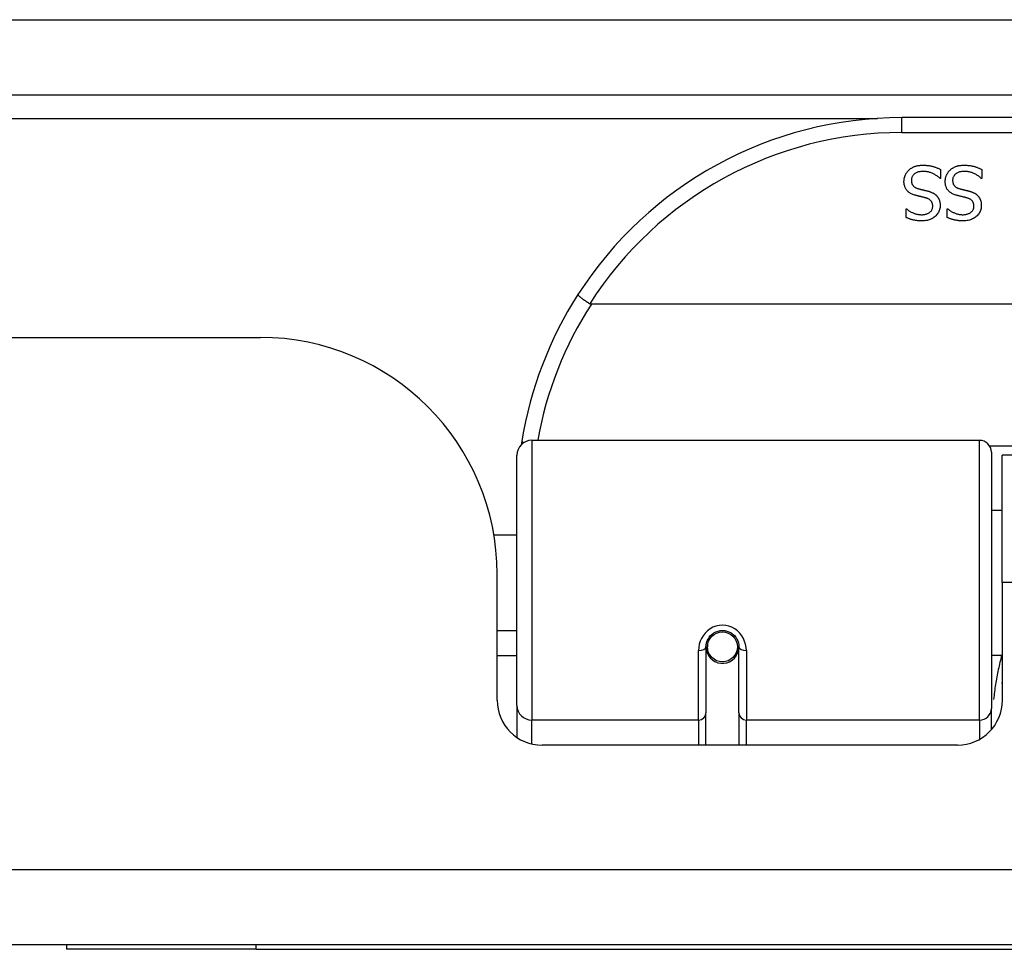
# Model space of a CAD drawing. Header units: inches. Extents: x 25 to 686, y 75 to 315.
# Tile 29 of 256: x 93.87 to 95.17, y 75.04 to 76.26. Entities that reach past the tile are written whole.
import ezdxf

# ---------------------------------------------------------------- set-up
doc = ezdxf.new("R2010")
doc.units = ezdxf.units.IN
doc.header["$MEASUREMENT"] = 0
doc.layers.add('Visible Edges(ANSI)', color=7, linetype='Continuous', lineweight=25)
doc.layers.add('Visible Tangent Edges(ANSI)', color=7, linetype='Continuous', lineweight=25)

msp = doc.modelspace()

# ---------------------------------------------------------------- linework, layer by layer
at = {"layer": 'Visible Edges(ANSI)'}
for p, q in [((91.5288, 76.1651), (157.3308, 76.1651)), ((96.5264, 76.1351), (95.0303, 76.1351)), ((95.0815, 76.0669), (95.0815, 76.0551)), ((95.1358, 76.0669), (95.1358, 76.0551)), ((95.0815, 76.0551), (95.0808, 76.0551)), ((95.1358, 76.0551), (95.1351, 76.0551)), ((95.0361, 76.0149), (95.0368, 76.0149)), ((95.0361, 76.0036), (95.0361, 76.0149)), ((95.0903, 76.0149), (95.091, 76.0149)), ((95.0903, 76.0036), (95.0903, 76.0149)), ((96.9352, 75.8894), (94.6215, 75.8894)), ((91.6273, 75.8456), (94.1853, 75.8456)), ((94.5431, 75.7101), (95.1327, 75.7101)), ((95.1484, 75.6943), (95.1484, 75.3567)), ((94.5234, 75.3605), (94.5234, 75.6904)), ((95.1628, 75.5226), (95.1628, 75.6906)), ((96.3938, 75.6906), (95.1628, 75.6906)), ((95.1484, 75.618), (95.1628, 75.618)), ((94.493, 75.5856), (94.5234, 75.5856)), ((94.4973, 75.3676), (94.4973, 75.5336)), ((95.1628, 75.5226), (95.1628, 75.3676)), ((94.4973, 75.4596), (94.5234, 75.4596)), ((94.7724, 75.4379), (94.7724, 75.351)), ((94.7745, 75.4356), (94.7726, 75.4356)), ((94.7729, 75.4422), (94.7748, 75.4418)), ((94.7744, 75.4419), (94.7744, 75.4379)), ((94.8134, 75.4339), (94.8157, 75.4334)), ((94.8157, 75.351), (94.8157, 75.4379)), ((94.5234, 75.4261), (94.4973, 75.4261)), ((94.7784, 75.4261), (94.776, 75.4261)), ((94.8122, 75.4261), (94.8098, 75.4261)), ((95.1484, 75.4271), (95.1628, 75.4271)), ((94.5234, 75.3605), (94.5234, 75.3186)), ((95.1484, 75.329), (95.1484, 75.3567)), ((94.7724, 75.3086), (94.7724, 75.351)), ((94.8157, 75.351), (94.8157, 75.3086)), ((95.1038, 75.3086), (94.5564, 75.3086)), ((157.2323, 75.0456), (91.6273, 75.0456)), ((93.9298, 75.0456), (93.9298, 75.0396)), ((94.1798, 75.0396), (93.9298, 75.0396)), ((94.1798, 75.0396), (97.1798, 75.0396))]:
    msp.add_line(p, q, dxfattribs=at)
at = {"layer": 'Visible Edges(ANSI)', "flags": 128}
for points in [[(95.0397, 76.066), (95.0403, 76.0665), (95.0409, 76.067), (95.0415, 76.0675), (95.0421, 76.0679), (95.0427, 76.0683), (95.0434, 76.0687), (95.044, 76.0691), (95.0447, 76.0695), (95.0453, 76.0698), (95.046, 76.0702), (95.0467, 76.0705), (95.0474, 76.0708), (95.0482, 76.071), (95.0489, 76.0713), (95.0497, 76.0715), (95.0505, 76.0717), (95.0514, 76.0719), (95.0523, 76.072), (95.0532, 76.0721), (95.0541, 76.0722), (95.0551, 76.0723), (95.0561, 76.0724), (95.0572, 76.0724), (95.0582, 76.0724)], [(95.0582, 76.0724), (95.0595, 76.0724), (95.0607, 76.0724), (95.0619, 76.0723), (95.0631, 76.0722), (95.0642, 76.0721), (95.0653, 76.072), (95.0664, 76.0719), (95.0675, 76.0717), (95.0685, 76.0715), (95.0695, 76.0713), (95.0704, 76.0711), (95.0713, 76.0708), (95.0722, 76.0705), (95.0731, 76.0703), (95.074, 76.07), (95.0749, 76.0697), (95.0757, 76.0694), (95.0766, 76.069), (95.0774, 76.0687), (95.0782, 76.0684), (95.0791, 76.068), (95.0799, 76.0677), (95.0807, 76.0673), (95.0815, 76.0669)], [(95.094, 76.066), (95.0946, 76.0665), (95.0952, 76.067), (95.0958, 76.0675), (95.0964, 76.0679), (95.097, 76.0683), (95.0976, 76.0687), (95.0983, 76.0691), (95.0989, 76.0695), (95.0996, 76.0698), (95.1003, 76.0702), (95.101, 76.0705), (95.1017, 76.0708), (95.1024, 76.071), (95.1032, 76.0713), (95.104, 76.0715), (95.1048, 76.0717), (95.1057, 76.0719), (95.1066, 76.072), (95.1075, 76.0721), (95.1084, 76.0722), (95.1094, 76.0723), (95.1104, 76.0724), (95.1114, 76.0724), (95.1125, 76.0724)], [(95.1125, 76.0724), (95.1138, 76.0724), (95.115, 76.0724), (95.1162, 76.0723), (95.1174, 76.0722), (95.1185, 76.0721), (95.1196, 76.072), (95.1207, 76.0719), (95.1217, 76.0717), (95.1227, 76.0715), (95.1237, 76.0713), (95.1247, 76.0711), (95.1256, 76.0708), (95.1265, 76.0705), (95.1274, 76.0703), (95.1283, 76.07), (95.1291, 76.0697), (95.13, 76.0694), (95.1308, 76.069), (95.1317, 76.0687), (95.1325, 76.0684), (95.1333, 76.068), (95.1341, 76.0677), (95.135, 76.0673), (95.1358, 76.0669)], [(95.0333, 76.0509), (95.0333, 76.0516), (95.0334, 76.0523), (95.0334, 76.053), (95.0335, 76.0537), (95.0336, 76.0544), (95.0337, 76.0551), (95.0339, 76.0558), (95.0341, 76.0565), (95.0343, 76.0571), (95.0345, 76.0578), (95.0347, 76.0585), (95.035, 76.0592), (95.0353, 76.0598), (95.0356, 76.0605), (95.0359, 76.0611), (95.0363, 76.0617), (95.0366, 76.0623), (95.037, 76.0629), (95.0374, 76.0634), (95.0379, 76.064), (95.0383, 76.0645), (95.0388, 76.065), (95.0392, 76.0655), (95.0397, 76.066)], [(95.0589, 76.0643), (95.0576, 76.0642), (95.0564, 76.0642), (95.0553, 76.0641), (95.0541, 76.0639), (95.0531, 76.0637), (95.0521, 76.0635), (95.0511, 76.0632), (95.0502, 76.0628), (95.0494, 76.0624), (95.0486, 76.062), (95.0478, 76.0615), (95.0471, 76.061), (95.0465, 76.0605), (95.0459, 76.0599), (95.0454, 76.0593), (95.0449, 76.0586), (95.0445, 76.058), (95.0441, 76.0573), (95.0438, 76.0565), (95.0436, 76.0558), (95.0434, 76.055), (95.0432, 76.0542), (95.0432, 76.0533), (95.0431, 76.0524)], [(95.0808, 76.0551), (95.08, 76.0558), (95.0792, 76.0565), (95.0784, 76.0571), (95.0776, 76.0578), (95.0767, 76.0584), (95.0758, 76.059), (95.075, 76.0595), (95.074, 76.06), (95.0731, 76.0605), (95.0722, 76.061), (95.0712, 76.0614), (95.0703, 76.0619), (95.0693, 76.0622), (95.0683, 76.0626), (95.0673, 76.0629), (95.0664, 76.0632), (95.0654, 76.0635), (95.0645, 76.0637), (95.0635, 76.0639), (95.0626, 76.064), (95.0617, 76.0641), (95.0607, 76.0642), (95.0598, 76.0643), (95.0589, 76.0643)], [(95.0876, 76.0509), (95.0876, 76.0516), (95.0876, 76.0523), (95.0877, 76.053), (95.0878, 76.0537), (95.0879, 76.0544), (95.088, 76.0551), (95.0882, 76.0558), (95.0883, 76.0565), (95.0885, 76.0571), (95.0888, 76.0578), (95.089, 76.0585), (95.0893, 76.0592), (95.0896, 76.0598), (95.0899, 76.0605), (95.0902, 76.0611), (95.0905, 76.0617), (95.0909, 76.0623), (95.0913, 76.0629), (95.0917, 76.0634), (95.0921, 76.064), (95.0926, 76.0645), (95.093, 76.065), (95.0935, 76.0655), (95.094, 76.066)], [(95.1132, 76.0643), (95.1119, 76.0642), (95.1107, 76.0642), (95.1095, 76.0641), (95.1084, 76.0639), (95.1073, 76.0637), (95.1063, 76.0635), (95.1054, 76.0632), (95.1045, 76.0628), (95.1036, 76.0624), (95.1028, 76.062), (95.1021, 76.0615), (95.1014, 76.061), (95.1007, 76.0605), (95.1002, 76.0599), (95.0996, 76.0593), (95.0992, 76.0586), (95.0988, 76.058), (95.0984, 76.0573), (95.0981, 76.0565), (95.0978, 76.0558), (95.0976, 76.055), (95.0975, 76.0542), (95.0974, 76.0533), (95.0974, 76.0524)], [(95.1351, 76.0551), (95.1343, 76.0558), (95.1335, 76.0565), (95.1327, 76.0571), (95.1318, 76.0578), (95.131, 76.0584), (95.1301, 76.059), (95.1292, 76.0595), (95.1283, 76.06), (95.1274, 76.0605), (95.1265, 76.061), (95.1255, 76.0614), (95.1245, 76.0619), (95.1236, 76.0622), (95.1226, 76.0626), (95.1216, 76.0629), (95.1207, 76.0632), (95.1197, 76.0635), (95.1188, 76.0637), (95.1178, 76.0639), (95.1169, 76.064), (95.1159, 76.0641), (95.115, 76.0642), (95.1141, 76.0643), (95.1132, 76.0643)], [(95.0474, 76.0331), (95.0462, 76.0335), (95.0451, 76.0339), (95.044, 76.0344), (95.0429, 76.0348), (95.042, 76.0353), (95.0411, 76.0359), (95.0402, 76.0365), (95.0394, 76.0371), (95.0386, 76.0377), (95.0379, 76.0384), (95.0373, 76.0391), (95.0367, 76.0398), (95.0362, 76.0406), (95.0357, 76.0414), (95.0352, 76.0422), (95.0348, 76.0431), (95.0345, 76.044), (95.0342, 76.0449), (95.0339, 76.0458), (95.0337, 76.0468), (95.0335, 76.0478), (95.0334, 76.0488), (95.0333, 76.0499), (95.0333, 76.0509)], [(95.0431, 76.0524), (95.0431, 76.0517), (95.0432, 76.0511), (95.0433, 76.0504), (95.0434, 76.0498), (95.0435, 76.0492), (95.0436, 76.0486), (95.0438, 76.048), (95.0441, 76.0475), (95.0443, 76.047), (95.0446, 76.0465), (95.0449, 76.046), (95.0452, 76.0456), (95.0456, 76.0451), (95.046, 76.0447), (95.0464, 76.0443), (95.0469, 76.0439), (95.0474, 76.0436), (95.0479, 76.0432), (95.0485, 76.0429), (95.0491, 76.0426), (95.0497, 76.0423), (95.0504, 76.0421), (95.0511, 76.0418), (95.0519, 76.0416)], [(95.1016, 76.0331), (95.1005, 76.0335), (95.0993, 76.0339), (95.0982, 76.0344), (95.0972, 76.0348), (95.0962, 76.0353), (95.0953, 76.0359), (95.0945, 76.0365), (95.0937, 76.0371), (95.0929, 76.0377), (95.0922, 76.0384), (95.0916, 76.0391), (95.091, 76.0398), (95.0904, 76.0406), (95.0899, 76.0414), (95.0895, 76.0422), (95.0891, 76.0431), (95.0887, 76.044), (95.0884, 76.0449), (95.0882, 76.0458), (95.088, 76.0468), (95.0878, 76.0478), (95.0877, 76.0488), (95.0876, 76.0499), (95.0876, 76.0509)], [(95.0974, 76.0524), (95.0974, 76.0517), (95.0975, 76.0511), (95.0975, 76.0504), (95.0976, 76.0498), (95.0978, 76.0492), (95.0979, 76.0486), (95.0981, 76.048), (95.0983, 76.0475), (95.0986, 76.047), (95.0989, 76.0465), (95.0992, 76.046), (95.0995, 76.0456), (95.0999, 76.0451), (95.1003, 76.0447), (95.1007, 76.0443), (95.1012, 76.0439), (95.1017, 76.0436), (95.1022, 76.0432), (95.1028, 76.0429), (95.1034, 76.0426), (95.104, 76.0423), (95.1047, 76.0421), (95.1054, 76.0418), (95.1061, 76.0416)], [(95.0619, 76.0294), (95.0614, 76.0295), (95.0609, 76.0296), (95.0603, 76.0298), (95.0598, 76.0299), (95.0592, 76.0301), (95.0586, 76.0302), (95.058, 76.0304), (95.0573, 76.0305), (95.0567, 76.0307), (95.056, 76.0309), (95.0553, 76.031), (95.0546, 76.0312), (95.0539, 76.0314), (95.0532, 76.0315), (95.0525, 76.0317), (95.0519, 76.0319), (95.0512, 76.032), (95.0506, 76.0322), (95.05, 76.0323), (95.0495, 76.0325), (95.0489, 76.0326), (95.0484, 76.0328), (95.0479, 76.0329), (95.0474, 76.0331)], [(95.0519, 76.0416), (95.0524, 76.0414), (95.0529, 76.0413), (95.0535, 76.0411), (95.054, 76.041), (95.0545, 76.0409), (95.055, 76.0407), (95.0555, 76.0406), (95.056, 76.0405), (95.0565, 76.0404), (95.0569, 76.0403), (95.0574, 76.0401), (95.0579, 76.04), (95.0583, 76.0399), (95.0588, 76.0398), (95.0593, 76.0397), (95.0598, 76.0396), (95.0604, 76.0394), (95.0609, 76.0393), (95.0615, 76.0392), (95.0621, 76.039), (95.0627, 76.0389), (95.0633, 76.0387), (95.064, 76.0385), (95.0647, 76.0384)], [(95.0647, 76.0384), (95.0653, 76.0382), (95.0659, 76.038), (95.0664, 76.0379), (95.067, 76.0377), (95.0676, 76.0375), (95.0681, 76.0373), (95.0687, 76.0371), (95.0692, 76.0369), (95.0697, 76.0366), (95.0702, 76.0364), (95.0707, 76.0362), (95.0712, 76.0359), (95.0717, 76.0357), (95.0722, 76.0354), (95.0726, 76.0351), (95.0731, 76.0349), (95.0735, 76.0346), (95.074, 76.0342), (95.0744, 76.0339), (95.0748, 76.0336), (95.0752, 76.0332), (95.0756, 76.0329), (95.076, 76.0325), (95.0764, 76.0321)], [(95.0764, 76.0321), (95.0767, 76.0317), (95.0771, 76.0313), (95.0774, 76.0309), (95.0777, 76.0305), (95.078, 76.03), (95.0783, 76.0296), (95.0786, 76.0291), (95.0789, 76.0286), (95.0791, 76.0281), (95.0793, 76.0276), (95.0796, 76.0271), (95.0798, 76.0266), (95.08, 76.0261), (95.0801, 76.0255), (95.0803, 76.025), (95.0804, 76.0244), (95.0806, 76.0238), (95.0807, 76.0232), (95.0808, 76.0226), (95.0808, 76.022), (95.0809, 76.0213), (95.0809, 76.0207), (95.081, 76.02), (95.081, 76.0193)], [(95.1162, 76.0294), (95.1157, 76.0295), (95.1151, 76.0296), (95.1146, 76.0298), (95.114, 76.0299), (95.1135, 76.0301), (95.1128, 76.0302), (95.1122, 76.0304), (95.1116, 76.0305), (95.1109, 76.0307), (95.1103, 76.0309), (95.1096, 76.031), (95.1089, 76.0312), (95.1081, 76.0314), (95.1074, 76.0315), (95.1068, 76.0317), (95.1061, 76.0319), (95.1055, 76.032), (95.1049, 76.0322), (95.1043, 76.0323), (95.1037, 76.0325), (95.1032, 76.0326), (95.1026, 76.0328), (95.1021, 76.0329), (95.1016, 76.0331)], [(95.1061, 76.0416), (95.1067, 76.0414), (95.1072, 76.0413), (95.1077, 76.0411), (95.1082, 76.041), (95.1088, 76.0409), (95.1093, 76.0407), (95.1098, 76.0406), (95.1102, 76.0405), (95.1107, 76.0404), (95.1112, 76.0403), (95.1117, 76.0401), (95.1121, 76.04), (95.1126, 76.0399), (95.1131, 76.0398), (95.1136, 76.0397), (95.1141, 76.0396), (95.1146, 76.0394), (95.1152, 76.0393), (95.1158, 76.0392), (95.1164, 76.039), (95.117, 76.0389), (95.1176, 76.0387), (95.1183, 76.0385), (95.1189, 76.0384)], [(95.1189, 76.0384), (95.1195, 76.0382), (95.1201, 76.038), (95.1207, 76.0379), (95.1213, 76.0377), (95.1219, 76.0375), (95.1224, 76.0373), (95.123, 76.0371), (95.1235, 76.0369), (95.124, 76.0366), (95.1245, 76.0364), (95.125, 76.0362), (95.1255, 76.0359), (95.126, 76.0357), (95.1265, 76.0354), (95.1269, 76.0351), (95.1274, 76.0349), (95.1278, 76.0346), (95.1282, 76.0342), (95.1287, 76.0339), (95.1291, 76.0336), (95.1295, 76.0332), (95.1299, 76.0329), (95.1303, 76.0325), (95.1306, 76.0321)], [(95.1306, 76.0321), (95.131, 76.0317), (95.1313, 76.0313), (95.1317, 76.0309), (95.132, 76.0305), (95.1323, 76.03), (95.1326, 76.0296), (95.1329, 76.0291), (95.1331, 76.0286), (95.1334, 76.0281), (95.1336, 76.0276), (95.1338, 76.0271), (95.134, 76.0266), (95.1342, 76.0261), (95.1344, 76.0255), (95.1346, 76.025), (95.1347, 76.0244), (95.1348, 76.0238), (95.1349, 76.0232), (95.135, 76.0226), (95.1351, 76.022), (95.1352, 76.0213), (95.1352, 76.0207), (95.1352, 76.02), (95.1352, 76.0193)], [(95.0565, 76.0072), (95.0576, 76.0072), (95.0586, 76.0073), (95.0596, 76.0074), (95.0606, 76.0075), (95.0615, 76.0077), (95.0624, 76.008), (95.0633, 76.0082), (95.0641, 76.0086), (95.0649, 76.0089), (95.0657, 76.0093), (95.0664, 76.0098), (95.0671, 76.0103), (95.0677, 76.0108), (95.0683, 76.0113), (95.0689, 76.0119), (95.0694, 76.0125), (95.0698, 76.0132), (95.0701, 76.0138), (95.0704, 76.0145), (95.0707, 76.0152), (95.0709, 76.016), (95.071, 76.0167), (95.0711, 76.0175), (95.0711, 76.0183)], [(95.081, 76.0193), (95.0809, 76.0179), (95.0808, 76.0165), (95.0806, 76.0152), (95.0802, 76.0139), (95.0798, 76.0126), (95.0793, 76.0114), (95.0787, 76.0102), (95.078, 76.0091), (95.0772, 76.008), (95.0763, 76.0069), (95.0753, 76.0059), (95.0743, 76.0049), (95.0731, 76.0039), (95.0719, 76.0031), (95.0707, 76.0023), (95.0694, 76.0016), (95.068, 76.001), (95.0666, 76.0005), (95.0652, 76), (95.0637, 75.9997), (95.0621, 75.9994), (95.0605, 75.9992), (95.0588, 75.9991), (95.0571, 75.999)], [(95.0711, 76.0183), (95.0711, 76.0191), (95.0711, 76.0198), (95.071, 76.0205), (95.0709, 76.0211), (95.0707, 76.0217), (95.0706, 76.0224), (95.0703, 76.0229), (95.0701, 76.0235), (95.0698, 76.024), (95.0695, 76.0245), (95.0691, 76.025), (95.0688, 76.0255), (95.0684, 76.0259), (95.0679, 76.0263), (95.0674, 76.0267), (95.0669, 76.0271), (95.0664, 76.0275), (95.0659, 76.0278), (95.0653, 76.0281), (95.0647, 76.0284), (95.064, 76.0287), (95.0633, 76.0289), (95.0626, 76.0291), (95.0619, 76.0294)], [(95.1108, 76.0072), (95.1118, 76.0072), (95.1129, 76.0073), (95.1139, 76.0074), (95.1149, 76.0075), (95.1158, 76.0077), (95.1167, 76.008), (95.1176, 76.0082), (95.1184, 76.0086), (95.1192, 76.0089), (95.12, 76.0093), (95.1207, 76.0098), (95.1214, 76.0103), (95.122, 76.0108), (95.1226, 76.0113), (95.1231, 76.0119), (95.1236, 76.0125), (95.124, 76.0132), (95.1244, 76.0138), (95.1247, 76.0145), (95.125, 76.0152), (95.1252, 76.016), (95.1253, 76.0167), (95.1254, 76.0175), (95.1254, 76.0183)], [(95.1352, 76.0193), (95.1352, 76.0179), (95.1351, 76.0165), (95.1348, 76.0152), (95.1345, 76.0139), (95.1341, 76.0126), (95.1336, 76.0114), (95.133, 76.0102), (95.1323, 76.0091), (95.1315, 76.008), (95.1306, 76.0069), (95.1296, 76.0059), (95.1285, 76.0049), (95.1274, 76.0039), (95.1262, 76.0031), (95.1249, 76.0023), (95.1236, 76.0016), (95.1223, 76.001), (95.1209, 76.0005), (95.1194, 76), (95.1179, 75.9997), (95.1164, 75.9994), (95.1148, 75.9992), (95.1131, 75.9991), (95.1114, 75.999)], [(95.1254, 76.0183), (95.1254, 76.0191), (95.1254, 76.0198), (95.1253, 76.0205), (95.1252, 76.0211), (95.125, 76.0217), (95.1248, 76.0224), (95.1246, 76.0229), (95.1244, 76.0235), (95.1241, 76.024), (95.1238, 76.0245), (95.1234, 76.025), (95.123, 76.0255), (95.1226, 76.0259), (95.1222, 76.0263), (95.1217, 76.0267), (95.1212, 76.0271), (95.1207, 76.0275), (95.1201, 76.0278), (95.1195, 76.0281), (95.1189, 76.0284), (95.1183, 76.0287), (95.1176, 76.0289), (95.1169, 76.0291), (95.1162, 76.0294)], [(95.0368, 76.0149), (95.0373, 76.0144), (95.0379, 76.0139), (95.0386, 76.0134), (95.0392, 76.0129), (95.0399, 76.0124), (95.0406, 76.012), (95.0413, 76.0115), (95.0421, 76.0111), (95.0429, 76.0107), (95.0437, 76.0103), (95.0446, 76.0099), (95.0454, 76.0095), (95.0463, 76.0091), (95.0472, 76.0088), (95.0481, 76.0085), (95.049, 76.0082), (95.0499, 76.008), (95.0508, 76.0078), (95.0518, 76.0076), (95.0527, 76.0074), (95.0536, 76.0073), (95.0546, 76.0073), (95.0555, 76.0072), (95.0565, 76.0072)], [(95.091, 76.0149), (95.0916, 76.0144), (95.0922, 76.0139), (95.0928, 76.0134), (95.0935, 76.0129), (95.0942, 76.0124), (95.0949, 76.012), (95.0956, 76.0115), (95.0964, 76.0111), (95.0972, 76.0107), (95.098, 76.0103), (95.0988, 76.0099), (95.0997, 76.0095), (95.1006, 76.0091), (95.1015, 76.0088), (95.1024, 76.0085), (95.1033, 76.0082), (95.1042, 76.008), (95.1051, 76.0078), (95.106, 76.0076), (95.107, 76.0074), (95.1079, 76.0073), (95.1089, 76.0073), (95.1098, 76.0072), (95.1108, 76.0072)], [(95.0571, 75.999), (95.0561, 75.999), (95.0552, 75.9991), (95.0542, 75.9991), (95.0532, 75.9992), (95.0523, 75.9992), (95.0513, 75.9993), (95.0504, 75.9994), (95.0495, 75.9996), (95.0486, 75.9997), (95.0477, 75.9999), (95.0468, 76), (95.0459, 76.0002), (95.045, 76.0004), (95.0441, 76.0006), (95.0433, 76.0009), (95.0424, 76.0011), (95.0416, 76.0014), (95.0408, 76.0017), (95.04, 76.0019), (95.0392, 76.0023), (95.0384, 76.0026), (95.0376, 76.0029), (95.0368, 76.0033), (95.0361, 76.0036)], [(95.1114, 75.999), (95.1104, 75.999), (95.1094, 75.9991), (95.1085, 75.9991), (95.1075, 75.9992), (95.1065, 75.9992), (95.1056, 75.9993), (95.1047, 75.9994), (95.1037, 75.9996), (95.1028, 75.9997), (95.1019, 75.9999), (95.101, 76), (95.1002, 76.0002), (95.0993, 76.0004), (95.0984, 76.0006), (95.0976, 76.0009), (95.0967, 76.0011), (95.0959, 76.0014), (95.0951, 76.0017), (95.0942, 76.0019), (95.0934, 76.0023), (95.0926, 76.0026), (95.0919, 76.0029), (95.0911, 76.0033), (95.0903, 76.0036)], [(94.6037, 75.9019), (94.6037, 75.9018), (94.6037, 75.9017), (94.6038, 75.9015), (94.604, 75.9012), (94.6043, 75.9009), (94.6046, 75.9006), (94.605, 75.9002), (94.6055, 75.8998), (94.606, 75.8994), (94.6066, 75.8989), (94.6072, 75.8984), (94.6079, 75.8979), (94.6087, 75.8973), (94.6095, 75.8967), (94.6103, 75.8961), (94.6112, 75.8955), (94.6122, 75.8948), (94.6131, 75.8941), (94.6141, 75.8935), (94.6151, 75.8928), (94.6162, 75.8921), (94.6172, 75.8914), (94.6183, 75.8907), (94.6194, 75.89)], [(94.6215, 75.8894), (94.6214, 75.8894), (94.6213, 75.8894), (94.6212, 75.8894), (94.6211, 75.8894), (94.621, 75.8894), (94.6209, 75.8894), (94.6208, 75.8895), (94.6207, 75.8895), (94.6206, 75.8895), (94.6206, 75.8895), (94.6205, 75.8895), (94.6204, 75.8895), (94.6203, 75.8896), (94.6202, 75.8896), (94.6201, 75.8896), (94.62, 75.8896), (94.62, 75.8897), (94.6199, 75.8897), (94.6198, 75.8897), (94.6197, 75.8898), (94.6196, 75.8898), (94.6196, 75.8899), (94.6195, 75.8899), (94.6194, 75.89)], [(94.53, 75.7093), (94.5299, 75.7091), (94.5299, 75.7089), (94.5299, 75.7087), (94.5298, 75.7085), (94.5298, 75.7083), (94.5298, 75.708), (94.5297, 75.7078), (94.5297, 75.7076), (94.5297, 75.7074), (94.5296, 75.7072), (94.5296, 75.707), (94.5296, 75.7068), (94.5295, 75.7066), (94.5295, 75.7064), (94.5295, 75.7062), (94.5294, 75.706), (94.5294, 75.7058), (94.5294, 75.7056), (94.5293, 75.7053), (94.5293, 75.7051), (94.5293, 75.7049), (94.5292, 75.7047), (94.5292, 75.7045), (94.5292, 75.7043)], [(94.7724, 75.4379), (94.7726, 75.4405), (94.7731, 75.4432), (94.7739, 75.4458), (94.7751, 75.4483), (94.7766, 75.4506), (94.7784, 75.4528), (94.7805, 75.4548), (94.7829, 75.4564), (94.7855, 75.4578), (94.7883, 75.4588), (94.7912, 75.4594), (94.7941, 75.4596), (94.7971, 75.4594), (94.8, 75.4587), (94.8027, 75.4577), (94.8054, 75.4564), (94.8077, 75.4547), (94.8098, 75.4528), (94.8116, 75.4506), (94.8131, 75.4482), (94.8142, 75.4457), (94.8151, 75.4432), (94.8156, 75.4405), (94.8157, 75.4379)], [(95.1623, 75.3895), (95.1623, 75.3896), (95.1624, 75.3897), (95.1624, 75.3897), (95.1624, 75.3898), (95.1624, 75.3898), (95.1624, 75.3899), (95.1625, 75.3899), (95.1625, 75.39), (95.1625, 75.39), (95.1625, 75.3901), (95.1626, 75.3901), (95.1626, 75.3902), (95.1626, 75.3903), (95.1626, 75.3903), (95.1626, 75.3904), (95.1627, 75.3904), (95.1627, 75.3905), (95.1627, 75.3905), (95.1627, 75.3906), (95.1628, 75.3906), (95.1628, 75.3907), (95.1628, 75.3907), (95.1628, 75.3908), (95.1628, 75.3908)]]:
    msp.add_lwpolyline(points, dxfattribs=at)
at = {"layer": 'Visible Edges(ANSI)'}
msp.add_circle((94.7941, 75.4379), 0.0197, dxfattribs=at)
for centre, radius, start, end in [((95.0303, 75.6282), 0.5069, 90, 147.3142), ((95.0303, 75.6282), 0.5069, 147.3142, 170.7932), ((94.1853, 75.5336), 0.312, 0, 90), ((94.5431, 75.6904), 0.0197, 90, 180), ((95.1327, 75.6943), 0.0157, 0, 90), ((94.7941, 75.4379), 0.0217, 180, 348.1708), ((94.5564, 75.3676), 0.0591, 180, 270), ((95.1038, 75.3676), 0.0591, 270, 0)]:
    msp.add_arc(centre, radius, start, end, dxfattribs=at)
at = {"layer": 'Visible Tangent Edges(ANSI)'}
for p, q in [((91.5288, 76.2641), (156.5637, 76.2641)), ((92.327, 76.1341), (94.9985, 76.1341)), ((95.0303, 76.1154), (95.0303, 76.1351)), ((95.0303, 76.1154), (96.5264, 76.1154)), ((94.5431, 75.7101), (94.5431, 75.3415)), ((95.1327, 75.3415), (95.1327, 75.7101)), ((96.4105, 75.7024), (95.1462, 75.7024)), ((96.3938, 75.5226), (95.1628, 75.5226)), ((94.7626, 75.3415), (94.7626, 75.4332)), ((94.8256, 75.4332), (94.8256, 75.3415)), ((94.5431, 75.3101), (94.5431, 75.3415)), ((94.7626, 75.3415), (94.5431, 75.3415)), ((94.7626, 75.3415), (94.7626, 75.3086)), ((95.1327, 75.3415), (94.8256, 75.3415)), ((94.8256, 75.3086), (94.8256, 75.3415)), ((95.1327, 75.3415), (95.1327, 75.3161)), ((91.6273, 75.1446), (157.2323, 75.1446)), ((94.1798, 75.0396), (94.1798, 75.0456))]:
    msp.add_line(p, q, dxfattribs=at)
at = {"layer": 'Visible Tangent Edges(ANSI)', "flags": 128}
for points in [[(94.8256, 75.4332), (94.8253, 75.4372), (94.8246, 75.4413), (94.8234, 75.4452), (94.8217, 75.4491), (94.8196, 75.4527), (94.817, 75.456), (94.8139, 75.459), (94.8105, 75.4616), (94.8067, 75.4637), (94.8026, 75.4652), (94.7984, 75.4661), (94.7941, 75.4665), (94.7898, 75.4661), (94.7856, 75.4652), (94.7816, 75.4637), (94.7778, 75.4617), (94.7743, 75.4591), (94.7712, 75.4561), (94.7686, 75.4527), (94.7664, 75.4491), (94.7647, 75.4453), (94.7635, 75.4413), (94.7628, 75.4373), (94.7626, 75.4332)], [(95.1621, 75.4271), (95.1614, 75.4247), (95.1608, 75.4223), (95.1603, 75.42), (95.1597, 75.4176), (95.1591, 75.4152), (95.1586, 75.4128), (95.1581, 75.4104), (95.1576, 75.408), (95.1571, 75.4056), (95.1566, 75.4031), (95.1561, 75.4007), (95.1557, 75.3983), (95.1552, 75.3959), (95.1548, 75.3934), (95.1544, 75.391), (95.154, 75.3885), (95.1536, 75.3861), (95.1532, 75.3836), (95.1529, 75.3812), (95.1525, 75.3787), (95.1522, 75.3763), (95.1519, 75.3738), (95.1516, 75.3713), (95.1513, 75.3688)]]:
    msp.add_lwpolyline(points, dxfattribs=at)
at = {"layer": 'Visible Tangent Edges(ANSI)'}
for centre, start, end in [((95.0303, 75.6282), 90, 147.5011), ((95.0303, 75.6245), 147.0552, 169.8777)]:
    msp.add_arc(centre, 0.4872, start, end, dxfattribs=at)
for centre, major_axis, ratio, start_param, end_param in [((94.5494, 75.7061), (-0.0194, 0.0031), 0.187438, 0, 0.544489), ((94.7626, 75.4379), (0.00984, 0), 0.476565, 4.712389, 6.283185), ((94.8256, 75.4379), (-0.00984, 0), 0.476565, 0, 1.570796), ((94.5431, 75.3605), (-0.0197, 0), 0.965926, 0, 1.570796), ((95.1327, 75.3567), (0.0157, 0), 0.965926, 4.712389, 6.283185), ((94.7626, 75.351), (0.00984, 0), 0.965926, 4.712389, 6.283185), ((94.8256, 75.351), (-0.00984, 0), 0.965926, 0, 1.570796)]:
    msp.add_ellipse(centre, major_axis=major_axis, ratio=ratio, start_param=start_param, end_param=end_param, dxfattribs=at)

doc.saveas('drawing.dxf')
